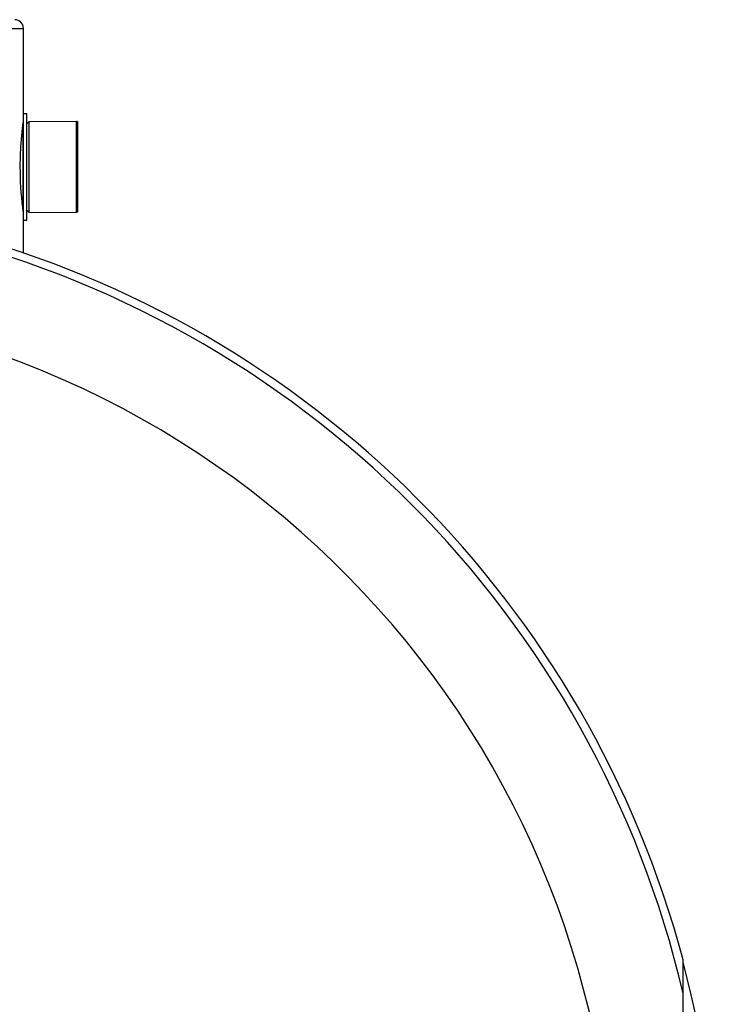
# Model space of a CAD drawing. Header units: millimetres. Extents: x 0 to 420, y 0 to 297.
# Tile 35 of 37: x 327 to 337, y 234 to 249. Entities that reach past the tile are written whole.
import ezdxf

# ---------------------------------------------------------------- set-up
doc = ezdxf.new("R2010")
doc.units = ezdxf.units.MM
doc.header["$LTSCALE"] = 23.1
doc.layers.get('0').update_dxf_attribs({"linetype": 'CONTINUOUS'})
doc.layers.add('01_GLOBAL', color=7, linetype='CONTINUOUS')
doc.layers.add('AXES_REF', color=7, linetype='CONTINUOUS')

msp = doc.modelspace()

# ---------------------------------------------------------------- linework, layer by layer
at = {"color": 7, "linetype": 'Continuous'}
for p, q in [((326.75, 245.596), (326.75, 247.195)), ((326.75, 247.195), (326.802, 247.195)), ((326.802, 245.596), (326.802, 247.195)), ((326.802, 247.046), (326.834, 247.078)), ((326.834, 247.078), (327.549, 247.082)), ((326.834, 245.713), (326.834, 247.078)), ((327.549, 245.71), (327.549, 247.082)), ((326.802, 245.746), (326.834, 245.713)), ((326.834, 245.713), (327.549, 245.71)), ((326.75, 245.596), (326.802, 245.596)), ((336.662, 226.513), (336.662, 234.481))]:
    msp.add_line(p, q, dxfattribs=at)
at = {"color": 9, "linetype": 'Continuous'}
msp.add_line((326.743, 247.029), (326.743, 245.763), dxfattribs=at)
msp.add_arc((321.745, 230.497), 15.317, 13.1224, 76.8776, dxfattribs=at)
at = {"color": 7, "linetype": 'Continuous'}
msp.add_arc((321.745, 230.497), 15.44, 14.9526, 75.0474, dxfattribs=at)
for points, knots in [([(326.703, 246.396), (326.703, 246.479), (326.709, 246.707), (326.73, 246.934), (326.749, 247.077)], [0, 0, 0, 0, 0.365681, 1, 1, 1, 1]), ([(326.749, 245.715), (326.746, 245.737), (326.717, 245.963), (326.703, 246.191), (326.703, 246.396)], [0, 0, 0, 0, 0.097236, 1, 1, 1, 1])]:
    msp.add_open_spline(points, degree=3, knots=knots, dxfattribs=at)
at = {"layer": '01_GLOBAL', "color": 9, "linetype": 'Continuous'}
msp.add_line((316.74, 248.476), (326.75, 248.476), dxfattribs=at)
at = {"layer": '01_GLOBAL', "color": 7, "linetype": 'Continuous'}
for p, q in [((326.75, 247.195), (326.75, 248.476)), ((326.75, 245.103), (326.75, 245.596))]:
    msp.add_line(p, q, dxfattribs=at)
msp.add_arc((326.62, 248.476), 0.13, 0, 90, dxfattribs=at)
at = {"layer": 'AXES_REF', "color": 7, "linetype": 'Continuous'}
for p, q in [((327.562, 247.078), (327.549, 247.078)), ((327.562, 247.078), (327.562, 245.713)), ((327.562, 245.713), (327.549, 245.713))]:
    msp.add_line(p, q, dxfattribs=at)
at = {"layer": 'AXES_REF', "color": 9, "linetype": 'Continuous'}
msp.add_arc((321.745, 230.497), 13.878, 94.1936, 85.8064, dxfattribs=at)
at = {"layer": 'AXES_REF', "color": 7, "linetype": 'Continuous'}
msp.add_arc((321.745, 230.497), 15.431, 345.1782, 14.8218, dxfattribs=at)

doc.saveas('drawing.dxf')
